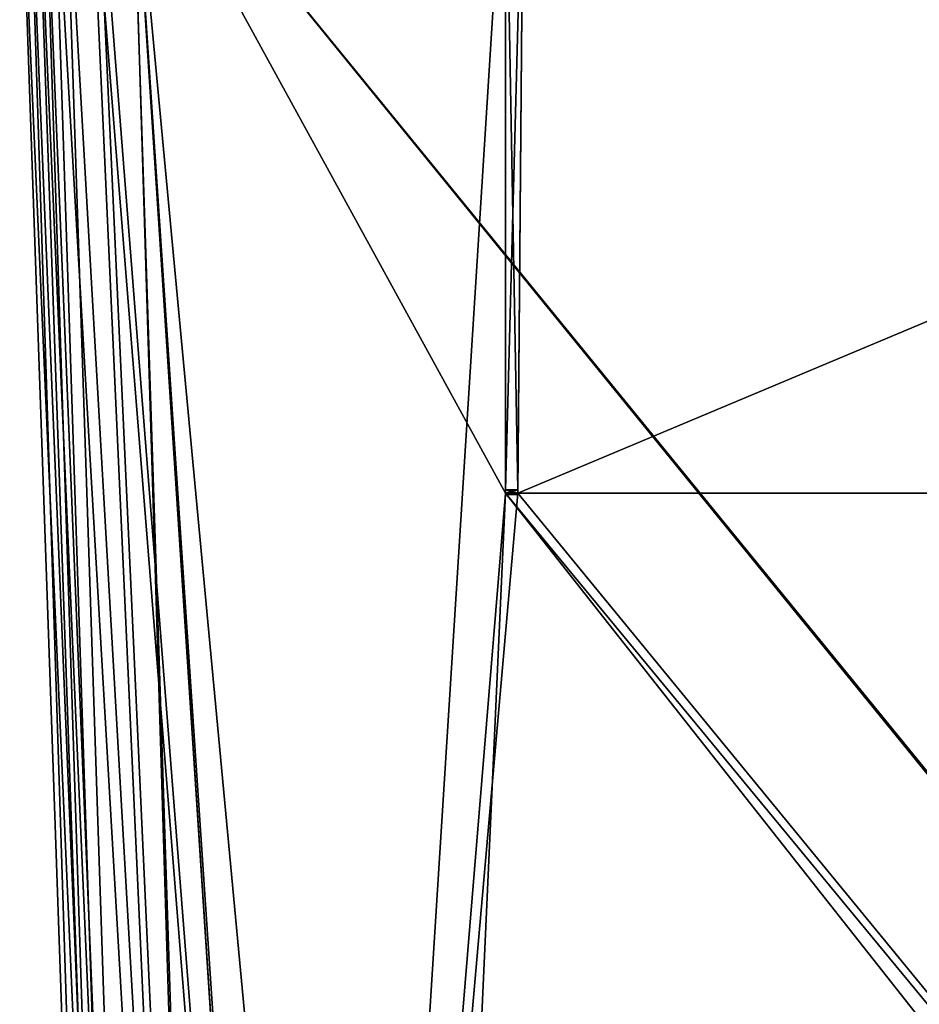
# Model space of a CAD drawing. Header units: millimetres. Extents: x -294 to 294, y -16 to 464.
# Tile 11 of 140: x -252 to -143, y 224 to 344. Entities that reach past the tile are written whole.
import ezdxf

# ---------------------------------------------------------------- set-up
doc = ezdxf.new("R2010")
doc.units = ezdxf.units.MM
doc.header["$LTSCALE"] = 65.185185
for name, color, linetype in [('15', 7, 'CONTINUOUS'), ('159', 7, 'CONTINUOUS'), ('180', 7, 'CONTINUOUS'), ('181', 7, 'CONTINUOUS'), ('182', 7, 'CONTINUOUS'), ('183', 7, 'CONTINUOUS'), ('184', 7, 'CONTINUOUS'), ('185', 7, 'CONTINUOUS'), ('186', 7, 'CONTINUOUS'), ('187', 7, 'CONTINUOUS'), ('188', 7, 'CONTINUOUS'), ('189', 7, 'CONTINUOUS'), ('190', 7, 'CONTINUOUS'), ('294', 7, 'CONTINUOUS'), ('295', 7, 'CONTINUOUS'), ('296', 7, 'CONTINUOUS'), ('297', 7, 'CONTINUOUS'), ('298', 7, 'CONTINUOUS'), ('299', 7, 'CONTINUOUS'), ('300', 7, 'CONTINUOUS'), ('36', 7, 'CONTINUOUS'), ('37', 7, 'CONTINUOUS'), ('49', 7, 'CONTINUOUS'), ('90', 7, 'CONTINUOUS')]:
    doc.layers.add(name, color=color, linetype=linetype)

msp = doc.modelspace()

# ---------------------------------------------------------------- linework, layer by layer
at = {"layer": '15', "linetype": 'Continuous'}
for points in [[(53.84, 371, -331.45), (-238.84, 371, -331.45), (-217.11, 38.79, -319.85), (53.84, 371, -331.45)], [(-216.47, 38.79, -319.85), (53.84, 371, -331.45), (-217.11, 38.79, -319.85), (-216.47, 38.79, -319.85)], [(53.84, 371, -331.45), (-216.47, 38.79, -319.85), (31.47, 38.79, -319.85), (53.84, 371, -331.45)]]:
    msp.add_3dface(points, dxfattribs=at)
at = {"layer": '159', "linetype": 'Continuous'}
for points in [[(-193.25, 369, -13.62), (-238.71, 369, -13.62), (-215.56, 15, -25.98), (-193.25, 369, -13.62)], [(-193.25, 369, -13.62), (-215.56, 15, -25.98), (-193.25, 286, -16.51), (-193.25, 369, -13.62)], [(6.03, 369, -13.62), (-191.03, 369, -13.62), (-191.75, 286, -16.51), (6.03, 369, -13.62)], [(6.03, 369, -13.62), (-191.75, 286, -16.51), (6.75, 286, -16.51), (6.03, 369, -13.62)], [(-215.56, 15, -25.98), (-205.54, 15, -25.98), (8.25, 286, -16.51), (-215.56, 15, -25.98)], [(-193.25, 286, -16.51), (-215.56, 15, -25.98), (-191.75, 286, -16.51), (-193.25, 286, -16.51)], [(-191.75, 286, -16.51), (-215.56, 15, -25.98), (6.75, 286, -16.51), (-191.75, 286, -16.51)], [(6.75, 286, -16.51), (-215.56, 15, -25.98), (8.25, 286, -16.51), (6.75, 286, -16.51)], [(8.25, 286, -16.51), (-205.54, 15, -25.98), (20.54, 15, -25.98), (8.25, 286, -16.51)]]:
    msp.add_3dface(points, dxfattribs=at)
at = {"layer": '180', "linetype": 'Continuous'}
for points in [[(-238.71, 369, -333.38), (-193.25, 369, -333.38), (-193.25, 286, -330.49), (-238.71, 369, -333.38)], [(-238.71, 369, -333.38), (-193.25, 286, -330.49), (-205.54, 15, -321.02), (-238.71, 369, -333.38)], [(-215.56, 15, -321.02), (-238.71, 369, -333.38), (-205.54, 15, -321.02), (-215.56, 15, -321.02)], [(-191.75, 286, -330.49), (-191.03, 369, -333.38), (6.75, 286, -330.49), (-191.75, 286, -330.49)], [(-191.03, 369, -333.38), (6.03, 369, -333.38), (6.75, 286, -330.49), (-191.03, 369, -333.38)], [(-205.54, 15, -321.02), (-193.25, 286, -330.49), (20.54, 15, -321.02), (-205.54, 15, -321.02)], [(-193.25, 286, -330.49), (-191.75, 286, -330.49), (30.56, 15, -321.02), (-193.25, 286, -330.49)], [(20.54, 15, -321.02), (-193.25, 286, -330.49), (30.56, 15, -321.02), (20.54, 15, -321.02)], [(30.56, 15, -321.02), (-191.75, 286, -330.49), (6.75, 286, -330.49), (30.56, 15, -321.02)]]:
    msp.add_3dface(points, dxfattribs=at)
at = {"layer": '181', "linetype": 'Continuous'}
for points in [[(-191.03, 369, -337.21), (-191.03, 369, -333.38), (-191.75, 286, -330.49), (-191.03, 369, -337.21)], [(-191.03, 369, -337.21), (-191.75, 286, -330.49), (-191.75, 286.39, -336.49), (-191.03, 369, -337.21)], [(-191.75, 286.39, -336.49), (-191.75, 286, -330.49), (-191.75, 286, -333.14), (-191.75, 286.39, -336.49)], [(-191.75, 285.97, -336.31), (-191.75, 286.39, -336.49), (-191.75, 286, -333.14), (-191.75, 285.97, -336.31)], [(-191.75, 285.8, -333.89), (-191.75, 285.97, -336.31), (-191.75, 286, -333.14), (-191.75, 285.8, -333.89)], [(-191.75, 285.8, -335.89), (-191.75, 285.97, -336.31), (-191.75, 285.8, -333.89), (-191.75, 285.8, -335.89)]]:
    msp.add_3dface(points, dxfattribs=at)
at = {"layer": '182', "linetype": 'Continuous'}
for points in [[(-193.25, 369, -337.21), (-191.03, 369, -337.21), (-191.75, 286.39, -336.49), (-193.25, 369, -337.21)], [(-193.25, 369, -337.21), (-191.75, 286.39, -336.49), (-193.25, 286.39, -336.49), (-193.25, 369, -337.21)]]:
    msp.add_3dface(points, dxfattribs=at)
at = {"layer": '183', "linetype": 'Continuous'}
for points in [[(-193.25, 369, -333.38), (-193.25, 369, -337.21), (-193.25, 286.39, -336.49), (-193.25, 369, -333.38)], [(-193.25, 286, -330.49), (-193.25, 369, -333.38), (-193.25, 286, -333.14), (-193.25, 286, -330.49)], [(-193.25, 369, -333.38), (-193.25, 286.39, -336.49), (-193.25, 286, -333.14), (-193.25, 369, -333.38)], [(-193.25, 286, -333.14), (-193.25, 286.39, -336.49), (-193.25, 285.97, -336.31), (-193.25, 286, -333.14)], [(-193.25, 285.8, -333.89), (-193.25, 286, -333.14), (-193.25, 285.8, -335.89), (-193.25, 285.8, -333.89)], [(-193.25, 285.8, -335.89), (-193.25, 286, -333.14), (-193.25, 285.97, -336.31), (-193.25, 285.8, -335.89)]]:
    msp.add_3dface(points, dxfattribs=at)
at = {"layer": '184', "linetype": 'Continuous'}
for points in [[(-191.75, 286, -330.49), (-193.25, 286, -330.49), (-193.25, 286, -333.14), (-191.75, 286, -330.49)], [(-191.75, 286, -333.14), (-191.75, 286, -330.49), (-193.25, 286, -333.14), (-191.75, 286, -333.14)]]:
    msp.add_3dface(points, dxfattribs=at)
at = {"layer": '185', "linetype": 'Continuous'}
for points in [[(-191.75, 285.8, -333.89), (-191.75, 286, -333.14), (-193.25, 286, -333.14), (-191.75, 285.8, -333.89)], [(-191.75, 285.8, -333.89), (-193.25, 286, -333.14), (-193.25, 285.8, -333.89), (-191.75, 285.8, -333.89)]]:
    msp.add_3dface(points, dxfattribs=at)
at = {"layer": '186', "linetype": 'Continuous'}
for points in [[(-191.75, 285.8, -335.89), (-191.75, 285.8, -333.89), (-193.25, 285.8, -335.89), (-191.75, 285.8, -335.89)], [(-191.75, 285.8, -333.89), (-193.25, 285.8, -333.89), (-193.25, 285.8, -335.89), (-191.75, 285.8, -333.89)]]:
    msp.add_3dface(points, dxfattribs=at)
at = {"layer": '187', "linetype": 'Continuous'}
for points in [[(-191.75, 286.39, -336.49), (-191.75, 285.97, -336.31), (-193.25, 286.39, -336.49), (-191.75, 286.39, -336.49)], [(-193.25, 286.39, -336.49), (-191.75, 285.97, -336.31), (-193.25, 285.97, -336.31), (-193.25, 286.39, -336.49)], [(-191.75, 285.97, -336.31), (-191.75, 285.8, -335.89), (-193.25, 285.97, -336.31), (-191.75, 285.97, -336.31)], [(-191.75, 285.8, -335.89), (-193.25, 285.8, -335.89), (-193.25, 285.97, -336.31), (-191.75, 285.8, -335.89)]]:
    msp.add_3dface(points, dxfattribs=at)
at = {"layer": '188', "linetype": 'Continuous'}
for points in [[(-252.38, 369, -319.71), (-251.35, 369, -324.95), (-240.02, 15, -296.56), (-252.38, 369, -319.71)], [(-251.35, 369, -324.95), (-248.39, 369, -329.38), (-236.75, 15, -308.79), (-251.35, 369, -324.95)], [(-240.02, 15, -296.56), (-251.35, 369, -324.95), (-236.75, 15, -308.79), (-240.02, 15, -296.56)], [(-248.39, 369, -329.38), (-243.95, 369, -332.34), (-227.8, 15, -317.75), (-248.39, 369, -329.38)], [(-236.75, 15, -308.79), (-248.39, 369, -329.38), (-227.8, 15, -317.75), (-236.75, 15, -308.79)], [(-243.95, 369, -332.34), (-238.71, 369, -333.38), (-227.8, 15, -317.75), (-243.95, 369, -332.34)], [(-238.71, 369, -333.38), (-215.56, 15, -321.02), (-227.8, 15, -317.75), (-238.71, 369, -333.38)]]:
    msp.add_3dface(points, dxfattribs=at)
at = {"layer": '189', "linetype": 'Continuous'}
for points in [[(-252.38, 369, -27.29), (-252.38, 369, -319.71), (-240.02, 15, -296.56), (-252.38, 369, -27.29)], [(-252.38, 369, -27.29), (-240.02, 15, -296.56), (-240.02, 15, -286.54), (-252.38, 369, -27.29)], [(-240.02, 15, -50.44), (-252.38, 369, -27.29), (-240.02, 15, -60.46), (-240.02, 15, -50.44)], [(-240.02, 15, -60.46), (-252.38, 369, -27.29), (-240.02, 15, -286.54), (-240.02, 15, -60.46)]]:
    msp.add_3dface(points, dxfattribs=at)
at = {"layer": '190', "linetype": 'Continuous'}
for points in [[(-251.35, 369, -22.06), (-252.38, 369, -27.29), (-236.75, 15, -38.2), (-251.35, 369, -22.06)], [(-252.38, 369, -27.29), (-240.02, 15, -50.44), (-236.75, 15, -38.2), (-252.38, 369, -27.29)], [(-248.39, 369, -17.62), (-251.35, 369, -22.06), (-236.75, 15, -38.2), (-248.39, 369, -17.62)], [(-243.95, 369, -14.65), (-248.39, 369, -17.62), (-227.81, 15, -29.26), (-243.95, 369, -14.65)], [(-227.81, 15, -29.26), (-248.39, 369, -17.62), (-236.75, 15, -38.2), (-227.81, 15, -29.26)], [(-238.71, 369, -13.62), (-243.95, 369, -14.65), (-215.56, 15, -25.98), (-238.71, 369, -13.62)], [(-215.56, 15, -25.98), (-243.95, 369, -14.65), (-227.81, 15, -29.26), (-215.56, 15, -25.98)]]:
    msp.add_3dface(points, dxfattribs=at)
at = {"layer": '294', "linetype": 'Continuous'}
for points in [[(-193.25, 369, -9.79), (-193.25, 369, -13.62), (-193.25, 286, -16.51), (-193.25, 369, -9.79)], [(-193.25, 369, -9.79), (-193.25, 286, -16.51), (-193.25, 286.39, -10.51), (-193.25, 369, -9.79)], [(-193.25, 286.39, -10.51), (-193.25, 286, -16.51), (-193.25, 286, -13.86), (-193.25, 286.39, -10.51)], [(-193.25, 285.97, -10.69), (-193.25, 286.39, -10.51), (-193.25, 286, -13.86), (-193.25, 285.97, -10.69)], [(-193.25, 285.8, -13.11), (-193.25, 285.97, -10.69), (-193.25, 286, -13.86), (-193.25, 285.8, -13.11)], [(-193.25, 285.8, -11.11), (-193.25, 285.97, -10.69), (-193.25, 285.8, -13.11), (-193.25, 285.8, -11.11)]]:
    msp.add_3dface(points, dxfattribs=at)
at = {"layer": '295', "linetype": 'Continuous'}
for points in [[(-191.03, 369, -9.79), (-193.25, 369, -9.79), (-193.25, 286.39, -10.51), (-191.03, 369, -9.79)], [(-191.03, 369, -9.79), (-193.25, 286.39, -10.51), (-191.75, 286.39, -10.51), (-191.03, 369, -9.79)]]:
    msp.add_3dface(points, dxfattribs=at)
at = {"layer": '296', "linetype": 'Continuous'}
for points in [[(-191.03, 369, -13.62), (-191.03, 369, -9.79), (-191.75, 286.39, -10.51), (-191.03, 369, -13.62)], [(-191.75, 286, -16.51), (-191.03, 369, -13.62), (-191.75, 286, -13.86), (-191.75, 286, -16.51)], [(-191.03, 369, -13.62), (-191.75, 286.39, -10.51), (-191.75, 286, -13.86), (-191.03, 369, -13.62)], [(-191.75, 286, -13.86), (-191.75, 286.39, -10.51), (-191.75, 285.97, -10.69), (-191.75, 286, -13.86)], [(-191.75, 285.8, -13.11), (-191.75, 286, -13.86), (-191.75, 285.8, -11.11), (-191.75, 285.8, -13.11)], [(-191.75, 285.8, -11.11), (-191.75, 286, -13.86), (-191.75, 285.97, -10.69), (-191.75, 285.8, -11.11)]]:
    msp.add_3dface(points, dxfattribs=at)
at = {"layer": '297', "linetype": 'Continuous'}
for points in [[(-193.25, 286, -16.51), (-191.75, 286, -16.51), (-191.75, 286, -13.86), (-193.25, 286, -16.51)], [(-193.25, 286, -13.86), (-193.25, 286, -16.51), (-191.75, 286, -13.86), (-193.25, 286, -13.86)]]:
    msp.add_3dface(points, dxfattribs=at)
at = {"layer": '298', "linetype": 'Continuous'}
for points in [[(-193.25, 285.8, -13.11), (-193.25, 286, -13.86), (-191.75, 286, -13.86), (-193.25, 285.8, -13.11)], [(-193.25, 285.8, -13.11), (-191.75, 286, -13.86), (-191.75, 285.8, -13.11), (-193.25, 285.8, -13.11)]]:
    msp.add_3dface(points, dxfattribs=at)
at = {"layer": '299', "linetype": 'Continuous'}
for points in [[(-193.25, 285.8, -11.11), (-193.25, 285.8, -13.11), (-191.75, 285.8, -11.11), (-193.25, 285.8, -11.11)], [(-193.25, 285.8, -13.11), (-191.75, 285.8, -13.11), (-191.75, 285.8, -11.11), (-193.25, 285.8, -13.11)]]:
    msp.add_3dface(points, dxfattribs=at)
at = {"layer": '300', "linetype": 'Continuous'}
for points in [[(-193.25, 286.39, -10.51), (-193.25, 285.97, -10.69), (-191.75, 286.39, -10.51), (-193.25, 286.39, -10.51)], [(-191.75, 286.39, -10.51), (-193.25, 285.97, -10.69), (-191.75, 285.97, -10.69), (-191.75, 286.39, -10.51)], [(-193.25, 285.97, -10.69), (-193.25, 285.8, -11.11), (-191.75, 285.97, -10.69), (-193.25, 285.97, -10.69)], [(-193.25, 285.8, -11.11), (-191.75, 285.8, -11.11), (-191.75, 285.97, -10.69), (-193.25, 285.8, -11.11)]]:
    msp.add_3dface(points, dxfattribs=at)
at = {"layer": '36', "linetype": 'Continuous'}
for points in [[(-238.84, 371, -15.55), (53.84, 371, -15.55), (32.11, 38.79, -27.15), (-238.84, 371, -15.55)], [(-217.11, 38.79, -27.15), (-238.84, 371, -15.55), (-216.47, 38.79, -27.15), (-217.11, 38.79, -27.15)], [(-216.47, 38.79, -27.15), (-238.84, 371, -15.55), (31.47, 38.79, -27.15), (-216.47, 38.79, -27.15)], [(31.47, 38.79, -27.15), (-238.84, 371, -15.55), (32.11, 38.79, -27.15), (31.47, 38.79, -27.15)]]:
    msp.add_3dface(points, dxfattribs=at)
at = {"layer": '37', "linetype": 'Continuous'}
for points in [[(-250.45, 371, -27.16), (-249.57, 371, -22.71), (-238.85, 38.79, -48.89), (-250.45, 371, -27.16)], [(-249.57, 371, -22.71), (-247.06, 371, -18.95), (-235.94, 38.65, -38.02), (-249.57, 371, -22.71)], [(-238.85, 38.79, -48.89), (-249.57, 371, -22.71), (-235.94, 38.65, -38.02), (-238.85, 38.79, -48.89)], [(-247.06, 371, -18.95), (-243.29, 371, -16.43), (-227.99, 38.65, -30.07), (-247.06, 371, -18.95)], [(-235.94, 38.65, -38.02), (-247.06, 371, -18.95), (-227.99, 38.65, -30.07), (-235.94, 38.65, -38.02)], [(-243.29, 371, -16.43), (-238.84, 371, -15.55), (-227.99, 38.65, -30.07), (-243.29, 371, -16.43)], [(-238.84, 371, -15.55), (-217.11, 38.79, -27.15), (-227.99, 38.65, -30.07), (-238.84, 371, -15.55)]]:
    msp.add_3dface(points, dxfattribs=at)
at = {"layer": '49', "linetype": 'Continuous'}
for points in [[(-250.45, 371, -319.84), (-250.45, 371, -27.16), (-238.85, 38.79, -48.89), (-250.45, 371, -319.84)], [(-250.45, 371, -319.84), (-238.85, 38.79, -48.89), (-238.85, 38.79, -49.53), (-250.45, 371, -319.84)], [(-250.45, 371, -319.84), (-238.85, 38.79, -49.53), (-238.85, 38.79, -297.47), (-250.45, 371, -319.84)], [(-238.85, 38.79, -298.11), (-250.45, 371, -319.84), (-238.85, 38.79, -297.47), (-238.85, 38.79, -298.11)]]:
    msp.add_3dface(points, dxfattribs=at)
at = {"layer": '90', "linetype": 'Continuous'}
for points in [[(-249.57, 371, -324.28), (-250.45, 371, -319.84), (-235.94, 38.65, -308.98), (-249.57, 371, -324.28)], [(-250.45, 371, -319.84), (-238.85, 38.79, -298.11), (-235.94, 38.65, -308.98), (-250.45, 371, -319.84)], [(-247.06, 371, -328.05), (-249.57, 371, -324.28), (-235.94, 38.65, -308.98), (-247.06, 371, -328.05)], [(-243.28, 371, -330.57), (-247.06, 371, -328.05), (-227.99, 38.65, -316.93), (-243.28, 371, -330.57)], [(-247.06, 371, -328.05), (-235.94, 38.65, -308.98), (-227.99, 38.65, -316.93), (-247.06, 371, -328.05)], [(-238.84, 371, -331.45), (-243.28, 371, -330.57), (-217.11, 38.79, -319.85), (-238.84, 371, -331.45)], [(-217.11, 38.79, -319.85), (-243.28, 371, -330.57), (-227.99, 38.65, -316.93), (-217.11, 38.79, -319.85)]]:
    msp.add_3dface(points, dxfattribs=at)

doc.saveas('drawing.dxf')
